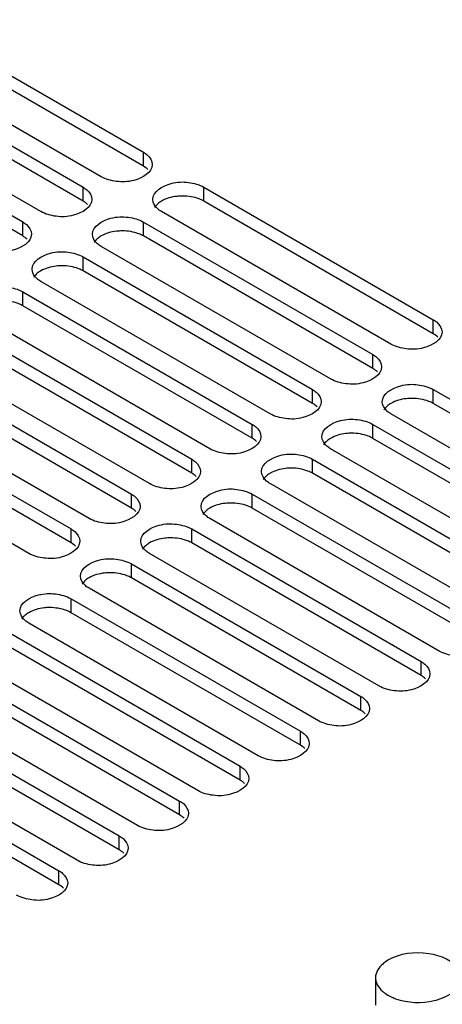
# Model space of a CAD drawing. Header units: millimetres. Extents: x 152 to 1180, y 480 to 1380.
# Tile 20 of 22: x 1020 to 1069, y 1200 to 1315. Entities that reach past the tile are written whole.
import ezdxf

# ---------------------------------------------------------------- set-up
doc = ezdxf.new("R2010")
doc.units = ezdxf.units.MM
doc.header["$LTSCALE"] = 120.98314
doc.layers.get('0').update_dxf_attribs({"linetype": 'CONTINUOUS'})

msp = doc.modelspace()

# ---------------------------------------------------------------- linework, layer by layer
at = {"color": 7, "linetype": 'CONTINUOUS'}
for p, q in [((1007.21, 1315.2), (1034.08, 1299.68)), ((1034.08, 1298.05), (1007.21, 1313.57)), ((1029.13, 1296.82), (1002.26, 1312.34)), ((1000.14, 1311.12), (1027.01, 1295.6)), ((1027.01, 1293.97), (1000.14, 1309.49)), ((1022.06, 1292.74), (995.19, 1308.26)), ((993.07, 1307.04), (1019.94, 1291.52)), ((1019.94, 1289.88), (993.07, 1305.41)), ((1034.08, 1298.05), (1034.08, 1299.68)), ((1027.01, 1293.97), (1027.01, 1295.6)), ((1041.15, 1293.96), (1041.15, 1295.6)), ((1041.15, 1295.6), (1068.02, 1280.08)), ((1068.02, 1278.44), (1041.15, 1293.96)), ((1063.07, 1277.22), (1036.2, 1292.74)), ((1019.94, 1289.88), (1019.94, 1291.52)), ((1034.08, 1289.88), (1034.08, 1291.51)), ((1034.08, 1291.51), (1060.95, 1275.99)), ((1060.95, 1274.36), (1034.08, 1289.88)), ((1056, 1273.14), (1029.13, 1288.66)), ((1027.01, 1285.8), (1027.01, 1287.43)), ((1027.01, 1287.43), (1053.88, 1271.91)), ((1053.88, 1270.28), (1027.01, 1285.8)), ((1048.93, 1269.05), (1022.06, 1284.57)), ((1019.94, 1281.72), (1019.94, 1283.35)), ((1019.94, 1283.35), (1046.81, 1267.83)), ((1046.81, 1266.2), (1019.94, 1281.72)), ((1041.86, 1264.97), (1014.99, 1280.49)), ((1068.02, 1278.44), (1068.02, 1280.08)), ((1012.87, 1279.27), (1039.74, 1263.75)), ((1039.74, 1262.11), (1012.87, 1277.64)), ((1034.79, 1260.89), (1007.92, 1276.41)), ((1005.8, 1275.19), (1032.67, 1259.66)), ((1060.95, 1274.36), (1060.95, 1275.99)), ((1032.67, 1258.03), (1005.8, 1273.55)), ((1027.72, 1256.81), (1000.85, 1272.33)), ((1053.88, 1270.28), (1053.88, 1271.91)), ((1068.02, 1270.28), (1068.02, 1271.91)), ((1068.02, 1271.91), (1094.89, 1256.39)), ((998.73, 1271.1), (1025.6, 1255.58)), ((1094.89, 1254.75), (1068.02, 1270.28)), ((1025.6, 1253.95), (998.73, 1269.47)), ((1020.65, 1252.72), (993.78, 1268.25)), ((1089.94, 1253.53), (1063.07, 1269.05)), ((1046.81, 1266.2), (1046.81, 1267.83)), ((1060.95, 1266.19), (1060.95, 1267.83)), ((1060.95, 1267.83), (1087.82, 1252.31)), ((1087.82, 1250.67), (1060.95, 1266.19)), ((1082.87, 1249.45), (1056, 1264.97)), ((1039.74, 1262.11), (1039.74, 1263.75)), ((1053.88, 1262.11), (1053.88, 1263.74)), ((1053.88, 1263.74), (1080.75, 1248.22)), ((1080.75, 1246.59), (1053.88, 1262.11)), ((1075.8, 1245.37), (1048.93, 1260.89)), ((1032.67, 1258.03), (1032.67, 1259.66)), ((1046.81, 1258.03), (1046.81, 1259.66)), ((1046.81, 1259.66), (1073.68, 1244.14)), ((1073.68, 1242.51), (1046.81, 1258.03)), ((1068.73, 1241.28), (1041.86, 1256.8)), ((1025.6, 1253.95), (1025.6, 1255.58)), ((1039.74, 1253.95), (1039.74, 1255.58)), ((1039.74, 1255.58), (1066.61, 1240.06)), ((1066.61, 1238.43), (1039.74, 1253.95)), ((1061.66, 1237.2), (1034.79, 1252.72)), ((1032.67, 1249.86), (1032.67, 1251.5)), ((1032.67, 1251.5), (1059.54, 1235.98)), ((1059.54, 1234.34), (1032.67, 1249.86)), ((1054.59, 1233.12), (1027.72, 1248.64)), ((1025.6, 1245.78), (1025.6, 1247.42)), ((1025.6, 1247.42), (1052.47, 1231.89)), ((1052.47, 1230.26), (1025.6, 1245.78)), ((1047.52, 1229.04), (1020.65, 1244.56)), ((1018.53, 1243.33), (1045.4, 1227.81)), ((1045.4, 1226.18), (1018.52, 1241.7)), ((1040.45, 1224.95), (1013.58, 1240.48)), ((1011.45, 1239.25), (1038.32, 1223.73)), ((1066.61, 1238.43), (1066.61, 1240.06)), ((1038.32, 1222.1), (1011.45, 1237.62)), ((1033.37, 1220.87), (1006.5, 1236.39)), ((1059.54, 1234.34), (1059.54, 1235.98)), ((1004.38, 1235.17), (1031.25, 1219.65)), ((1031.25, 1218.01), (1004.38, 1233.54)), ((1026.3, 1216.79), (999.43, 1232.31)), ((997.31, 1231.09), (1024.18, 1215.57)), ((1052.47, 1230.26), (1052.47, 1231.89)), ((1024.18, 1213.93), (997.31, 1229.45)), ((1045.4, 1226.18), (1045.4, 1227.81)), ((1038.32, 1222.1), (1038.32, 1223.73)), ((1031.25, 1218.01), (1031.25, 1219.65)), ((1024.18, 1213.93), (1024.18, 1215.57)), ((1061.26, 1203.05), (1061.25, 1199.84)), ((1061.26, 1203.05), (1061.27, 1202.87))]:
    msp.add_line(p, q, dxfattribs=at)
msp.add_arc((1063.22, 1203.13), 1.98, 200.3427, 206.9781, dxfattribs=at)
for points, knots in [([(1034.08, 1299.68), (1034.23, 1299.59), (1034.73, 1299.26), (1035.11, 1298.67), (1035.11, 1298.25)], [0, 0, 0, 0, 0.294555, 1, 1, 1, 1]), ([(1035.11, 1298.25), (1035.11, 1297.3), (1033.14, 1296.2), (1030.99, 1296.18), (1029.67, 1296.51), (1029.13, 1296.82)], [0, 0, 0, 0, 0.42257, 0.722236, 1, 1, 1, 1]), ([(1035.18, 1294.17), (1035.18, 1295.12), (1037.15, 1296.22), (1039.29, 1296.24), (1040.61, 1295.91), (1041.15, 1295.6)], [0, 0, 0, 0, 0.422555, 0.722236, 1, 1, 1, 1]), ([(1027.01, 1295.6), (1027.16, 1295.51), (1027.66, 1295.18), (1028.04, 1294.59), (1028.04, 1294.17)], [0, 0, 0, 0, 0.294528, 1, 1, 1, 1]), ([(1038.68, 1294.56), (1038.45, 1294.56), (1037.6, 1294.51), (1036.74, 1294.28), (1036.2, 1293.96)], [0, 0, 0, 0, 0.267045, 1, 1, 1, 1]), ([(1041.15, 1293.96), (1040.98, 1294.06), (1040.21, 1294.42), (1039.34, 1294.56), (1038.68, 1294.56)], [0, 0, 0, 0, 0.228799, 1, 1, 1, 1]), ([(1028.04, 1294.17), (1028.04, 1293.22), (1026.07, 1292.12), (1023.92, 1292.09), (1022.6, 1292.43), (1022.06, 1292.74)], [0, 0, 0, 0, 0.422555, 0.722236, 1, 1, 1, 1]), ([(1036.2, 1292.74), (1036.05, 1292.83), (1035.56, 1293.16), (1035.18, 1293.75), (1035.18, 1294.17)], [0, 0, 0, 0, 0.294528, 1, 1, 1, 1]), ([(1019.94, 1291.52), (1020.09, 1291.43), (1020.58, 1291.1), (1020.96, 1290.51), (1020.96, 1290.09)], [0, 0, 0, 0, 0.294555, 1, 1, 1, 1]), ([(1028.11, 1290.09), (1028.11, 1291.04), (1030.08, 1292.14), (1032.22, 1292.16), (1033.54, 1291.83), (1034.08, 1291.51)], [0, 0, 0, 0, 0.42257, 0.722236, 1, 1, 1, 1]), ([(1020.96, 1290.09), (1020.96, 1289.14), (1018.99, 1288.04), (1016.85, 1288.01), (1015.53, 1288.35), (1014.99, 1288.66)], [0, 0, 0, 0, 0.42257, 0.722236, 1, 1, 1, 1]), ([(1029.13, 1288.66), (1028.98, 1288.75), (1028.49, 1289.08), (1028.11, 1289.66), (1028.11, 1290.09)], [0, 0, 0, 0, 0.294555, 1, 1, 1, 1]), ([(1031.61, 1290.47), (1031.38, 1290.47), (1030.53, 1290.43), (1029.67, 1290.2), (1029.13, 1289.88)], [0, 0, 0, 0, 0.267045, 1, 1, 1, 1]), ([(1034.08, 1289.88), (1033.91, 1289.98), (1033.13, 1290.34), (1032.26, 1290.47), (1031.61, 1290.47)], [0, 0, 0, 0, 0.228799, 1, 1, 1, 1]), ([(1021.04, 1286), (1021.04, 1286.96), (1023.01, 1288.05), (1025.15, 1288.08), (1026.47, 1287.75), (1027.01, 1287.43)], [0, 0, 0, 0, 0.422555, 0.722236, 1, 1, 1, 1]), ([(1022.06, 1284.57), (1021.91, 1284.66), (1021.41, 1284.99), (1021.04, 1285.58), (1021.04, 1286)], [0, 0, 0, 0, 0.294528, 1, 1, 1, 1]), ([(1024.53, 1286.39), (1024.31, 1286.39), (1023.46, 1286.34), (1022.6, 1286.11), (1022.06, 1285.8)], [0, 0, 0, 0, 0.267045, 1, 1, 1, 1]), ([(1027.01, 1285.8), (1026.84, 1285.9), (1026.06, 1286.26), (1025.19, 1286.39), (1024.53, 1286.39)], [0, 0, 0, 0, 0.228799, 1, 1, 1, 1]), ([(1013.96, 1281.92), (1013.96, 1282.87), (1015.93, 1283.97), (1018.08, 1284), (1019.4, 1283.66), (1019.94, 1283.35)], [0, 0, 0, 0, 0.42257, 0.722236, 1, 1, 1, 1]), ([(1019.94, 1281.72), (1019.77, 1281.81), (1018.99, 1282.18), (1018.12, 1282.31), (1017.46, 1282.31)], [0, 0, 0, 0, 0.228799, 1, 1, 1, 1]), ([(1068.02, 1280.08), (1068.18, 1279.99), (1068.67, 1279.66), (1069.05, 1279.07), (1069.05, 1278.65)], [0, 0, 0, 0, 0.294555, 1, 1, 1, 1]), ([(1069.05, 1278.65), (1069.05, 1277.69), (1067.08, 1276.6), (1064.94, 1276.57), (1063.61, 1276.9), (1063.07, 1277.22)], [0, 0, 0, 0, 0.42257, 0.722236, 1, 1, 1, 1]), ([(1060.95, 1275.99), (1061.1, 1275.9), (1061.6, 1275.57), (1061.98, 1274.99), (1061.98, 1274.56)], [0, 0, 0, 0, 0.294555, 1, 1, 1, 1]), ([(1061.98, 1274.56), (1061.98, 1273.61), (1060.01, 1272.51), (1057.86, 1272.49), (1056.54, 1272.82), (1056, 1273.14)], [0, 0, 0, 0, 0.42257, 0.722236, 1, 1, 1, 1]), ([(1053.88, 1271.91), (1054.03, 1271.82), (1054.53, 1271.49), (1054.91, 1270.9), (1054.91, 1270.48)], [0, 0, 0, 0, 0.294555, 1, 1, 1, 1]), ([(1062.05, 1270.48), (1062.05, 1271.43), (1064.02, 1272.53), (1066.16, 1272.56), (1067.48, 1272.22), (1068.02, 1271.91)], [0, 0, 0, 0, 0.42257, 0.722236, 1, 1, 1, 1]), ([(1054.91, 1270.48), (1054.91, 1269.53), (1052.94, 1268.43), (1050.79, 1268.41), (1049.47, 1268.74), (1048.93, 1269.05)], [0, 0, 0, 0, 0.42257, 0.722236, 1, 1, 1, 1]), ([(1063.07, 1269.05), (1062.92, 1269.14), (1062.43, 1269.47), (1062.05, 1270.06), (1062.05, 1270.48)], [0, 0, 0, 0, 0.294555, 1, 1, 1, 1]), ([(1065.55, 1270.87), (1065.32, 1270.87), (1064.47, 1270.82), (1063.61, 1270.59), (1063.07, 1270.28)], [0, 0, 0, 0, 0.267045, 1, 1, 1, 1]), ([(1068.02, 1270.28), (1067.85, 1270.37), (1067.08, 1270.73), (1066.21, 1270.87), (1065.55, 1270.87)], [0, 0, 0, 0, 0.228799, 1, 1, 1, 1]), ([(1054.98, 1266.4), (1054.98, 1267.35), (1056.95, 1268.45), (1059.09, 1268.47), (1060.41, 1268.14), (1060.95, 1267.83)], [0, 0, 0, 0, 0.422555, 0.722236, 1, 1, 1, 1]), ([(1046.81, 1267.83), (1046.96, 1267.74), (1047.45, 1267.41), (1047.83, 1266.82), (1047.83, 1266.4)], [0, 0, 0, 0, 0.294555, 1, 1, 1, 1]), ([(1047.83, 1266.4), (1047.83, 1265.45), (1045.86, 1264.35), (1043.72, 1264.32), (1042.4, 1264.66), (1041.86, 1264.97)], [0, 0, 0, 0, 0.42257, 0.722236, 1, 1, 1, 1]), ([(1056, 1264.97), (1055.85, 1265.06), (1055.36, 1265.39), (1054.98, 1265.98), (1054.98, 1266.4)], [0, 0, 0, 0, 0.294528, 1, 1, 1, 1]), ([(1058.48, 1266.79), (1058.25, 1266.79), (1057.4, 1266.74), (1056.54, 1266.51), (1056, 1266.19)], [0, 0, 0, 0, 0.267045, 1, 1, 1, 1]), ([(1060.95, 1266.19), (1060.78, 1266.29), (1060, 1266.65), (1059.13, 1266.79), (1058.48, 1266.79)], [0, 0, 0, 0, 0.228799, 1, 1, 1, 1]), ([(1039.74, 1263.75), (1039.89, 1263.66), (1040.38, 1263.33), (1040.76, 1262.74), (1040.76, 1262.32)], [0, 0, 0, 0, 0.294555, 1, 1, 1, 1]), ([(1047.91, 1262.32), (1047.91, 1263.27), (1049.88, 1264.36), (1052.02, 1264.39), (1053.34, 1264.06), (1053.88, 1263.74)], [0, 0, 0, 0, 0.42257, 0.722236, 1, 1, 1, 1]), ([(1040.76, 1262.32), (1040.76, 1261.37), (1038.79, 1260.27), (1036.65, 1260.24), (1035.33, 1260.58), (1034.79, 1260.89)], [0, 0, 0, 0, 0.42257, 0.722236, 1, 1, 1, 1]), ([(1048.93, 1260.89), (1048.78, 1260.98), (1048.29, 1261.31), (1047.91, 1261.89), (1047.91, 1262.32)], [0, 0, 0, 0, 0.294555, 1, 1, 1, 1]), ([(1051.41, 1262.7), (1051.18, 1262.7), (1050.33, 1262.66), (1049.47, 1262.42), (1048.93, 1262.11)], [0, 0, 0, 0, 0.267045, 1, 1, 1, 1]), ([(1053.88, 1262.11), (1053.71, 1262.21), (1052.93, 1262.57), (1052.06, 1262.7), (1051.41, 1262.7)], [0, 0, 0, 0, 0.228799, 1, 1, 1, 1]), ([(1040.83, 1258.23), (1040.83, 1259.19), (1042.8, 1260.28), (1044.95, 1260.31), (1046.27, 1259.97), (1046.81, 1259.66)], [0, 0, 0, 0, 0.422566, 0.722288, 1, 1, 1, 1]), ([(1032.67, 1259.66), (1032.82, 1259.58), (1033.31, 1259.24), (1033.69, 1258.66), (1033.69, 1258.23)], [0, 0, 0, 0, 0.294555, 1, 1, 1, 1]), ([(1033.69, 1258.23), (1033.69, 1257.28), (1031.72, 1256.19), (1029.58, 1256.16), (1028.26, 1256.49), (1027.72, 1256.81)], [0, 0, 0, 0, 0.42257, 0.722236, 1, 1, 1, 1]), ([(1041.86, 1256.8), (1041.71, 1256.89), (1041.21, 1257.22), (1040.83, 1257.81), (1040.83, 1258.23)], [0, 0, 0, 0, 0.294562, 1, 1, 1, 1]), ([(1044.33, 1258.62), (1044.11, 1258.62), (1043.26, 1258.57), (1042.4, 1258.34), (1041.86, 1258.03)], [0, 0, 0, 0, 0.267045, 1, 1, 1, 1]), ([(1046.81, 1258.03), (1046.64, 1258.13), (1045.86, 1258.49), (1044.99, 1258.62), (1044.33, 1258.62)], [0, 0, 0, 0, 0.228799, 1, 1, 1, 1]), ([(1025.6, 1255.58), (1025.75, 1255.49), (1026.24, 1255.16), (1026.62, 1254.58), (1026.62, 1254.15)], [0, 0, 0, 0, 0.294555, 1, 1, 1, 1]), ([(1033.76, 1254.15), (1033.76, 1255.1), (1035.73, 1256.2), (1037.88, 1256.23), (1039.2, 1255.89), (1039.74, 1255.58)], [0, 0, 0, 0, 0.422518, 0.722205, 1, 1, 1, 1]), ([(1026.62, 1254.15), (1026.62, 1253.2), (1024.65, 1252.1), (1022.51, 1252.08), (1021.19, 1252.41), (1020.65, 1252.72)], [0, 0, 0, 0, 0.42257, 0.722236, 1, 1, 1, 1]), ([(1034.79, 1252.72), (1034.64, 1252.81), (1034.14, 1253.14), (1033.76, 1253.73), (1033.76, 1254.15)], [0, 0, 0, 0, 0.294544, 1, 1, 1, 1]), ([(1037.26, 1254.54), (1037.04, 1254.54), (1036.18, 1254.49), (1035.33, 1254.26), (1034.79, 1253.95)], [0, 0, 0, 0, 0.267045, 1, 1, 1, 1]), ([(1039.74, 1253.95), (1039.57, 1254.04), (1038.79, 1254.41), (1037.92, 1254.54), (1037.26, 1254.54)], [0, 0, 0, 0, 0.228799, 1, 1, 1, 1]), ([(1026.69, 1250.07), (1026.69, 1251.02), (1028.66, 1252.12), (1030.8, 1252.14), (1032.13, 1251.81), (1032.67, 1251.5)], [0, 0, 0, 0, 0.42257, 0.722236, 1, 1, 1, 1]), ([(1027.72, 1248.64), (1027.56, 1248.73), (1027.07, 1249.06), (1026.69, 1249.65), (1026.69, 1250.07)], [0, 0, 0, 0, 0.294555, 1, 1, 1, 1]), ([(1030.19, 1250.46), (1029.96, 1250.46), (1029.11, 1250.41), (1028.26, 1250.18), (1027.72, 1249.87)], [0, 0, 0, 0, 0.267045, 1, 1, 1, 1]), ([(1032.67, 1249.86), (1032.5, 1249.96), (1031.72, 1250.32), (1030.85, 1250.46), (1030.19, 1250.46)], [0, 0, 0, 0, 0.228799, 1, 1, 1, 1]), ([(1019.62, 1245.99), (1019.62, 1246.94), (1021.59, 1248.04), (1023.73, 1248.06), (1025.05, 1247.73), (1025.6, 1247.42)], [0, 0, 0, 0, 0.422566, 0.722288, 1, 1, 1, 1]), ([(1023.12, 1246.38), (1022.89, 1246.38), (1022.04, 1246.33), (1021.19, 1246.1), (1020.65, 1245.78)], [0, 0, 0, 0, 0.267045, 1, 1, 1, 1]), ([(1025.6, 1245.78), (1025.43, 1245.88), (1024.65, 1246.24), (1023.78, 1246.37), (1023.12, 1246.38)], [0, 0, 0, 0, 0.228799, 1, 1, 1, 1]), ([(1020.65, 1244.56), (1020.49, 1244.65), (1020, 1244.98), (1019.62, 1245.56), (1019.62, 1245.99)], [0, 0, 0, 0, 0.294562, 1, 1, 1, 1]), ([(1074.7, 1242.71), (1074.7, 1241.76), (1072.73, 1240.66), (1070.59, 1240.64), (1069.27, 1240.97), (1068.73, 1241.28)], [0, 0, 0, 0, 0.42257, 0.722236, 1, 1, 1, 1]), ([(1066.61, 1240.06), (1066.76, 1239.97), (1067.25, 1239.64), (1067.63, 1239.05), (1067.63, 1238.63)], [0, 0, 0, 0, 0.294528, 1, 1, 1, 1]), ([(1067.63, 1238.63), (1067.63, 1237.68), (1065.66, 1236.58), (1063.52, 1236.55), (1062.2, 1236.89), (1061.66, 1237.2)], [0, 0, 0, 0, 0.422555, 0.722236, 1, 1, 1, 1]), ([(1059.54, 1235.98), (1059.69, 1235.89), (1060.18, 1235.56), (1060.56, 1234.97), (1060.56, 1234.55)], [0, 0, 0, 0, 0.294562, 1, 1, 1, 1]), ([(1060.56, 1234.55), (1060.56, 1233.6), (1058.59, 1232.5), (1056.45, 1232.47), (1055.13, 1232.81), (1054.59, 1233.12)], [0, 0, 0, 0, 0.422566, 0.722288, 1, 1, 1, 1]), ([(1052.47, 1231.89), (1052.62, 1231.81), (1053.11, 1231.47), (1053.49, 1230.89), (1053.49, 1230.46)], [0, 0, 0, 0, 0.294555, 1, 1, 1, 1]), ([(1053.49, 1230.46), (1053.49, 1229.51), (1051.52, 1228.42), (1049.38, 1228.39), (1048.06, 1228.72), (1047.52, 1229.04)], [0, 0, 0, 0, 0.42257, 0.722236, 1, 1, 1, 1]), ([(1045.4, 1227.81), (1045.55, 1227.72), (1046.04, 1227.39), (1046.42, 1226.81), (1046.42, 1226.38)], [0, 0, 0, 0, 0.294555, 1, 1, 1, 1]), ([(1046.42, 1226.38), (1046.42, 1225.43), (1044.45, 1224.33), (1042.31, 1224.31), (1040.99, 1224.64), (1040.45, 1224.95)], [0, 0, 0, 0, 0.42257, 0.722236, 1, 1, 1, 1]), ([(1038.32, 1223.73), (1038.48, 1223.64), (1038.97, 1223.31), (1039.35, 1222.72), (1039.35, 1222.3)], [0, 0, 0, 0, 0.294528, 1, 1, 1, 1]), ([(1039.35, 1222.3), (1039.35, 1221.35), (1037.38, 1220.25), (1035.24, 1220.23), (1033.92, 1220.56), (1033.37, 1220.87)], [0, 0, 0, 0, 0.422555, 0.722236, 1, 1, 1, 1]), ([(1031.25, 1219.65), (1031.41, 1219.56), (1031.9, 1219.23), (1032.28, 1218.64), (1032.28, 1218.22)], [0, 0, 0, 0, 0.294562, 1, 1, 1, 1]), ([(1032.28, 1218.22), (1032.28, 1217.27), (1030.31, 1216.17), (1028.17, 1216.14), (1026.85, 1216.48), (1026.3, 1216.79)], [0, 0, 0, 0, 0.422566, 0.722288, 1, 1, 1, 1]), ([(1024.18, 1215.57), (1024.34, 1215.48), (1024.83, 1215.15), (1025.21, 1214.56), (1025.21, 1214.14)], [0, 0, 0, 0, 0.294555, 1, 1, 1, 1]), ([(1025.21, 1214.14), (1025.21, 1213.18), (1023.24, 1212.09), (1021.1, 1212.06), (1019.77, 1212.4), (1019.23, 1212.71)], [0, 0, 0, 0, 0.42257, 0.722236, 1, 1, 1, 1]), ([(1071.05, 1203.86), (1070.44, 1205.07), (1067.17, 1206.28), (1064.12, 1205.89), (1062.72, 1205.09)], [0, 0, 0, 0, 0.457659, 1, 1, 1, 1]), ([(1062.72, 1205.09), (1062.5, 1204.96), (1061.8, 1204.49), (1061.26, 1203.65), (1061.26, 1203.05)], [0, 0, 0, 0, 0.295351, 1, 1, 1, 1]), ([(1061.46, 1202.23), (1061.62, 1201.92), (1061.95, 1201.55), (1062.33, 1201.26), (1062.44, 1201.18)], [0, 0, 0, 0, 0.725921, 1, 1, 1, 1]), ([(1062.44, 1201.18), (1062.8, 1200.93), (1064.57, 1200.09), (1066.65, 1200.03), (1068.12, 1200.36)], [0, 0, 0, 0, 0.226104, 1, 1, 1, 1]), ([(1068.12, 1200.36), (1068.43, 1200.44), (1069.48, 1200.75), (1070.52, 1201.37), (1070.94, 1202.04)], [0, 0, 0, 0, 0.289348, 1, 1, 1, 1])]:
    msp.add_open_spline(points, degree=3, knots=knots, dxfattribs=at)
for points in [[(1034.61, 1297.66), (1034.45, 1297.81), (1034.27, 1297.94), (1034.08, 1298.05)], [(1027.53, 1293.58), (1027.38, 1293.73), (1027.2, 1293.86), (1027.01, 1293.97)], [(1035.79, 1293.68), (1035.63, 1293.54), (1035.48, 1293.39), (1035.38, 1293.21)], [(1036.2, 1293.96), (1036.06, 1293.88), (1035.92, 1293.79), (1035.79, 1293.68)], [(1020.46, 1289.49), (1020.31, 1289.65), (1020.13, 1289.77), (1019.94, 1289.88)], [(1029.13, 1289.88), (1028.99, 1289.8), (1028.85, 1289.7), (1028.72, 1289.6)], [(1028.72, 1289.6), (1028.56, 1289.46), (1028.41, 1289.3), (1028.3, 1289.12)], [(1021.65, 1285.51), (1021.49, 1285.38), (1021.34, 1285.22), (1021.23, 1285.04)], [(1022.06, 1285.8), (1021.92, 1285.72), (1021.78, 1285.62), (1021.65, 1285.51)], [(1068.55, 1278.05), (1068.39, 1278.2), (1068.21, 1278.33), (1068.02, 1278.44)], [(1061.48, 1273.97), (1061.32, 1274.12), (1061.14, 1274.25), (1060.95, 1274.36)], [(1054.41, 1269.89), (1054.25, 1270.04), (1054.07, 1270.17), (1053.88, 1270.28)], [(1063.07, 1270.28), (1062.93, 1270.19), (1062.79, 1270.1), (1062.66, 1269.99)], [(1062.66, 1269.99), (1062.5, 1269.86), (1062.35, 1269.7), (1062.25, 1269.52)], [(1047.33, 1265.81), (1047.18, 1265.96), (1047, 1266.09), (1046.81, 1266.2)], [(1055.59, 1265.91), (1055.43, 1265.77), (1055.28, 1265.61), (1055.17, 1265.44)], [(1056, 1266.19), (1055.86, 1266.11), (1055.72, 1266.02), (1055.59, 1265.91)], [(1040.26, 1261.72), (1040.11, 1261.88), (1039.93, 1262), (1039.74, 1262.11)], [(1048.52, 1261.83), (1048.36, 1261.69), (1048.21, 1261.53), (1048.1, 1261.35)], [(1048.93, 1262.11), (1048.79, 1262.03), (1048.65, 1261.93), (1048.52, 1261.83)], [(1033.19, 1257.64), (1033.04, 1257.79), (1032.86, 1257.92), (1032.67, 1258.03)], [(1041.45, 1257.74), (1041.29, 1257.61), (1041.14, 1257.45), (1041.03, 1257.27)], [(1041.86, 1258.03), (1041.71, 1257.95), (1041.58, 1257.85), (1041.45, 1257.74)], [(1026.12, 1253.56), (1025.97, 1253.71), (1025.79, 1253.84), (1025.6, 1253.95)], [(1034.38, 1253.66), (1034.22, 1253.53), (1034.07, 1253.37), (1033.96, 1253.19)], [(1034.79, 1253.95), (1034.64, 1253.86), (1034.51, 1253.77), (1034.38, 1253.66)], [(1027.31, 1249.58), (1027.15, 1249.44), (1027, 1249.29), (1026.89, 1249.11)], [(1027.72, 1249.87), (1027.57, 1249.78), (1027.43, 1249.69), (1027.31, 1249.58)], [(1020.23, 1245.5), (1020.07, 1245.36), (1019.93, 1245.2), (1019.82, 1245.02)], [(1020.65, 1245.78), (1020.5, 1245.7), (1020.36, 1245.6), (1020.23, 1245.5)], [(1067.13, 1238.04), (1066.98, 1238.19), (1066.8, 1238.32), (1066.61, 1238.43)], [(1060.06, 1233.95), (1059.91, 1234.11), (1059.73, 1234.23), (1059.54, 1234.34)], [(1052.99, 1229.87), (1052.83, 1230.02), (1052.65, 1230.15), (1052.47, 1230.26)], [(1045.92, 1225.79), (1045.76, 1225.94), (1045.58, 1226.07), (1045.4, 1226.18)], [(1038.85, 1221.71), (1038.69, 1221.86), (1038.51, 1221.99), (1038.32, 1222.1)], [(1031.78, 1217.63), (1031.62, 1217.78), (1031.44, 1217.91), (1031.25, 1218.01)], [(1024.71, 1213.54), (1024.55, 1213.69), (1024.37, 1213.82), (1024.18, 1213.93)], [(1061.27, 1202.87), (1061.28, 1202.73), (1061.32, 1202.58), (1061.37, 1202.44)]]:
    msp.add_open_spline(points, degree=3, dxfattribs=at)

doc.saveas('drawing.dxf')
